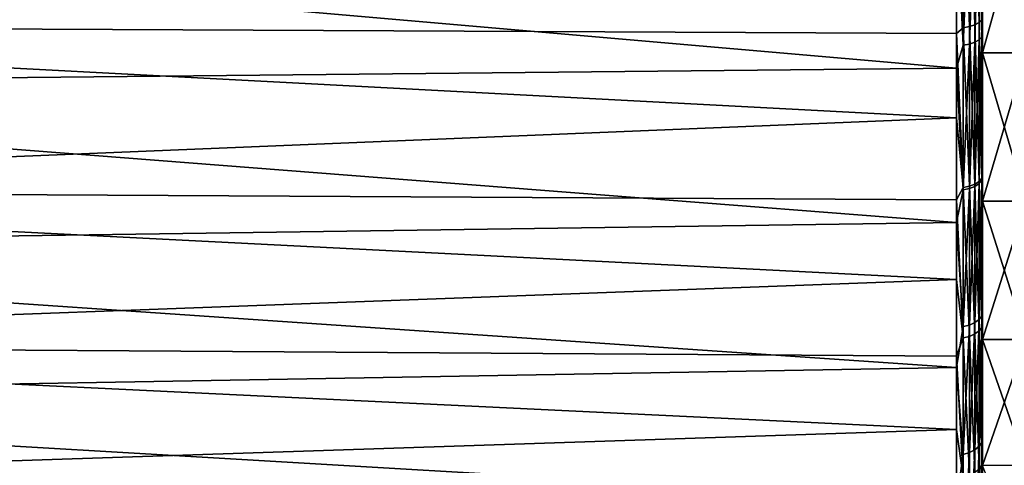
# Model space of a CAD drawing. Header units: millimetres. Extents: x -139 to 106, y -8 to 139.
# Tile 23 of 256: x -129.06 to -117.75, y 62.7 to 67.82. Entities that reach past the tile are written whole.
import ezdxf

# ---------------------------------------------------------------- set-up
doc = ezdxf.new("R2010")
doc.units = ezdxf.units.MM
doc.header["$LTSCALE"] = 53.842063
for name, color, linetype in [('111', 7, 'CONTINUOUS'), ('113', 7, 'CONTINUOUS'), ('114', 7, 'CONTINUOUS'), ('119', 7, 'CONTINUOUS'), ('2', 7, 'CONTINUOUS'), ('98', 7, 'CONTINUOUS')]:
    doc.layers.add(name, color=color, linetype=linetype)

msp = doc.modelspace()

# ---------------------------------------------------------------- linework, layer by layer
at = {"layer": '111', "color": 8, "linetype": 'CONTINUOUS'}
for points in [[(-138.5, 67.762, -18.196), (-138.5, 69.753, -18.978), (-118.3, 68.66, -18.58), (-138.5, 67.762, -18.196)], [(-118.3, 69.128, 18.759), (-138.5, 69.023, 18.72), (-118.3, 67.265, 17.961), (-118.3, 69.128, 18.759)], [(-138.5, 69.023, 18.72), (-138.5, 67.064, 17.861), (-118.3, 67.265, 17.961), (-138.5, 69.023, 18.72)], [(-118.3, 67.665, -18.152), (-138.5, 67.762, -18.196), (-118.3, 68.66, -18.58), (-118.3, 67.665, -18.152)], [(-138.5, 65.866, -17.206), (-138.5, 67.762, -18.196), (-118.3, 66.695, -17.67), (-138.5, 65.866, -17.206)], [(-118.3, 66.695, -17.67), (-138.5, 67.762, -18.196), (-118.3, 67.665, -18.152), (-118.3, 66.695, -17.67)], [(-118.3, 67.265, 17.961), (-138.5, 67.064, 17.861), (-118.3, 65.492, 16.978), (-118.3, 67.265, 17.961)], [(-138.5, 67.064, 17.861), (-138.5, 65.208, 16.798), (-118.3, 65.492, 16.978), (-138.5, 67.064, 17.861)], [(-118.3, 65.752, -17.137), (-138.5, 65.866, -17.206), (-118.3, 66.695, -17.67), (-118.3, 65.752, -17.137)], [(-138.5, 64.087, -16.018), (-138.5, 65.866, -17.206), (-118.3, 64.839, -16.554), (-138.5, 64.087, -16.018)], [(-118.3, 64.839, -16.554), (-138.5, 65.866, -17.206), (-118.3, 65.752, -17.137), (-118.3, 64.839, -16.554)], [(-118.3, 65.492, 16.978), (-138.5, 65.208, 16.798), (-118.3, 63.828, 15.821), (-118.3, 65.492, 16.978)], [(-138.5, 65.208, 16.798), (-138.5, 63.477, 15.543), (-118.3, 63.828, 15.821), (-138.5, 65.208, 16.798)], [(-118.3, 63.959, -15.922), (-138.5, 64.087, -16.018), (-118.3, 64.839, -16.554), (-118.3, 63.959, -15.922)], [(-138.5, 62.445, -14.648), (-138.5, 64.087, -16.018), (-118.3, 63.115, -15.243), (-138.5, 62.445, -14.648)], [(-118.3, 63.115, -15.243), (-138.5, 64.087, -16.018), (-118.3, 63.959, -15.922), (-118.3, 63.115, -15.243)], [(-118.3, 63.828, 15.821), (-138.5, 63.477, 15.543), (-118.3, 62.289, 14.502), (-118.3, 63.828, 15.821)], [(-138.5, 63.477, 15.543), (-138.5, 61.889, 14.11), (-118.3, 62.289, 14.502), (-138.5, 63.477, 15.543)], [(-118.3, 62.309, -14.52), (-138.5, 62.445, -14.648), (-118.3, 63.115, -15.243), (-118.3, 62.309, -14.52)]]:
    msp.add_3dface(points, dxfattribs=at)
at = {"layer": '113', "color": 8, "linetype": 'CONTINUOUS'}
for points in [[(-118.01, 67.621, 17.885), (-118.01, 69.34, 18.6), (-118.04, 67.59, 17.951), (-118.01, 67.621, 17.885)], [(-118.04, 67.59, 17.951), (-118.01, 69.34, 18.6), (-118.04, 69.315, 18.668), (-118.04, 67.59, 17.951)], [(-118.01, 67.621, 17.885), (-118, 69.239, 18.48), (-118.01, 69.34, 18.6), (-118.01, 67.621, 17.885)], [(-118.222, 69.268, 18.799), (-118.3, 69.128, 18.759), (-118.222, 67.531, 18.077), (-118.222, 69.268, 18.799)], [(-118.222, 69.268, 18.799), (-118.222, 67.531, 18.077), (-118.15, 69.278, 18.771), (-118.222, 69.268, 18.799)], [(-118.222, 67.531, 18.077), (-118.15, 67.543, 18.05), (-118.15, 69.278, 18.771), (-118.222, 67.531, 18.077)], [(-118.088, 67.564, 18.007), (-118.088, 69.294, 18.726), (-118.15, 67.543, 18.05), (-118.088, 67.564, 18.007)], [(-118.15, 67.543, 18.05), (-118.088, 69.294, 18.726), (-118.15, 69.278, 18.771), (-118.15, 67.543, 18.05)], [(-118.04, 67.59, 17.951), (-118.04, 69.315, 18.668), (-118.088, 67.564, 18.007), (-118.04, 67.59, 17.951)], [(-118.088, 67.564, 18.007), (-118.04, 69.315, 18.668), (-118.088, 69.294, 18.726), (-118.088, 67.564, 18.007)], [(-118, 67.402, 17.694), (-118, 69.239, 18.48), (-118.01, 67.621, 17.885), (-118, 67.402, 17.694)], [(-118.3, 69.128, 18.759), (-118.3, 67.265, 17.961), (-118.222, 67.531, 18.077), (-118.3, 69.128, 18.759)], [(-118.222, 67.531, 18.077), (-118.3, 67.265, 17.961), (-118.222, 65.869, 17.195), (-118.222, 67.531, 18.077)], [(-118.222, 67.531, 18.077), (-118.222, 65.869, 17.195), (-118.15, 67.543, 18.05), (-118.222, 67.531, 18.077)], [(-118.222, 65.869, 17.195), (-118.15, 65.884, 17.17), (-118.15, 67.543, 18.05), (-118.222, 65.869, 17.195)], [(-118.088, 65.908, 17.128), (-118.088, 67.564, 18.007), (-118.15, 65.884, 17.17), (-118.088, 65.908, 17.128)], [(-118.15, 65.884, 17.17), (-118.088, 67.564, 18.007), (-118.15, 67.543, 18.05), (-118.15, 65.884, 17.17)], [(-118.04, 65.94, 17.075), (-118.04, 67.59, 17.951), (-118.088, 65.908, 17.128), (-118.04, 65.94, 17.075)], [(-118.088, 65.908, 17.128), (-118.04, 67.59, 17.951), (-118.088, 67.564, 18.007), (-118.088, 65.908, 17.128)], [(-118.01, 65.977, 17.013), (-118.01, 67.621, 17.885), (-118.04, 65.94, 17.075), (-118.01, 65.977, 17.013)], [(-118.04, 65.94, 17.075), (-118.01, 67.621, 17.885), (-118.04, 67.59, 17.951), (-118.04, 65.94, 17.075)], [(-118.01, 65.977, 17.013), (-118, 67.402, 17.694), (-118.01, 67.621, 17.885), (-118.01, 65.977, 17.013)], [(-118, 66.516, 17.232), (-118, 67.402, 17.694), (-118.01, 65.977, 17.013), (-118, 66.516, 17.232)], [(-118.3, 67.265, 17.961), (-118.3, 65.492, 16.978), (-118.222, 65.869, 17.195), (-118.3, 67.265, 17.961)], [(-118, 65.654, 16.726), (-118, 66.516, 17.232), (-118.01, 65.977, 17.013), (-118, 65.654, 16.726)], [(-118.01, 64.422, 15.989), (-118.01, 65.977, 17.013), (-118.04, 64.38, 16.048), (-118.01, 64.422, 15.989)], [(-118.04, 64.38, 16.048), (-118.01, 65.977, 17.013), (-118.04, 65.94, 17.075), (-118.04, 64.38, 16.048)], [(-118.01, 64.422, 15.989), (-118, 65.654, 16.726), (-118.01, 65.977, 17.013), (-118.01, 64.422, 15.989)], [(-118.222, 65.869, 17.195), (-118.3, 65.492, 16.978), (-118.222, 64.297, 16.161), (-118.222, 65.869, 17.195)], [(-118.222, 65.869, 17.195), (-118.222, 64.297, 16.161), (-118.15, 65.884, 17.17), (-118.222, 65.869, 17.195)], [(-118.222, 64.297, 16.161), (-118.15, 64.315, 16.137), (-118.15, 65.884, 17.17), (-118.222, 64.297, 16.161)], [(-118.088, 64.343, 16.098), (-118.088, 65.908, 17.128), (-118.15, 64.315, 16.137), (-118.088, 64.343, 16.098)], [(-118.15, 64.315, 16.137), (-118.088, 65.908, 17.128), (-118.15, 65.884, 17.17), (-118.15, 64.315, 16.137)], [(-118.04, 64.38, 16.048), (-118.04, 65.94, 17.075), (-118.088, 64.343, 16.098), (-118.04, 64.38, 16.048)], [(-118.088, 64.343, 16.098), (-118.04, 65.94, 17.075), (-118.088, 65.908, 17.128), (-118.088, 64.343, 16.098)], [(-118, 64.014, 15.586), (-118, 65.654, 16.726), (-118.01, 64.422, 15.989), (-118, 64.014, 15.586)], [(-118.3, 65.492, 16.978), (-118.3, 63.828, 15.821), (-118.222, 64.297, 16.161), (-118.3, 65.492, 16.978)], [(-118.04, 62.923, 14.878), (-118.04, 64.38, 16.048), (-118.088, 62.882, 14.925), (-118.04, 62.923, 14.878)], [(-118.088, 62.882, 14.925), (-118.04, 64.38, 16.048), (-118.088, 64.343, 16.098), (-118.088, 62.882, 14.925)], [(-118.01, 62.971, 14.824), (-118.01, 64.422, 15.989), (-118.04, 62.923, 14.878), (-118.01, 62.971, 14.824)], [(-118.04, 62.923, 14.878), (-118.01, 64.422, 15.989), (-118.04, 64.38, 16.048), (-118.04, 62.923, 14.878)], [(-118.01, 62.971, 14.824), (-118, 64.014, 15.586), (-118.01, 64.422, 15.989), (-118.01, 62.971, 14.824)], [(-118.222, 64.297, 16.161), (-118.3, 63.828, 15.821), (-118.222, 62.83, 14.983), (-118.222, 64.297, 16.161)], [(-118.222, 64.297, 16.161), (-118.222, 62.83, 14.983), (-118.15, 64.315, 16.137), (-118.222, 64.297, 16.161)], [(-118.222, 62.83, 14.983), (-118.15, 62.85, 14.961), (-118.15, 64.315, 16.137), (-118.222, 62.83, 14.983)], [(-118.088, 62.882, 14.925), (-118.088, 64.343, 16.098), (-118.15, 62.85, 14.961), (-118.088, 62.882, 14.925)], [(-118.15, 62.85, 14.961), (-118.088, 64.343, 16.098), (-118.15, 64.315, 16.137), (-118.15, 62.85, 14.961)], [(-118, 63.239, 14.955), (-118, 64.014, 15.586), (-118.01, 62.971, 14.824), (-118, 63.239, 14.955)], [(-118.3, 63.828, 15.821), (-118.3, 62.289, 14.502), (-118.222, 62.83, 14.983), (-118.3, 63.828, 15.821)], [(-118, 62.497, 14.285), (-118, 63.239, 14.955), (-118.01, 62.971, 14.824), (-118, 62.497, 14.285)], [(-118.04, 61.582, 13.577), (-118.04, 62.923, 14.878), (-118.088, 61.537, 13.62), (-118.04, 61.582, 13.577)], [(-118.088, 61.537, 13.62), (-118.04, 62.923, 14.878), (-118.088, 62.882, 14.925), (-118.088, 61.537, 13.62)], [(-118.01, 61.635, 13.528), (-118.01, 62.971, 14.824), (-118.04, 61.582, 13.577), (-118.01, 61.635, 13.528)], [(-118.04, 61.582, 13.577), (-118.01, 62.971, 14.824), (-118.04, 62.923, 14.878), (-118.04, 61.582, 13.577)], [(-118.01, 61.635, 13.528), (-118, 62.497, 14.285), (-118.01, 62.971, 14.824), (-118.01, 61.635, 13.528)], [(-118.222, 62.83, 14.983), (-118.3, 62.289, 14.502), (-118.222, 61.48, 13.673), (-118.222, 62.83, 14.983)], [(-118.222, 62.83, 14.983), (-118.222, 61.48, 13.673), (-118.15, 62.85, 14.961), (-118.222, 62.83, 14.983)], [(-118.222, 61.48, 13.673), (-118.15, 61.502, 13.652), (-118.15, 62.85, 14.961), (-118.222, 61.48, 13.673)], [(-118.088, 61.537, 13.62), (-118.088, 62.882, 14.925), (-118.15, 61.502, 13.652), (-118.088, 61.537, 13.62)], [(-118.15, 61.502, 13.652), (-118.088, 62.882, 14.925), (-118.15, 62.85, 14.961), (-118.15, 61.502, 13.652)]]:
    msp.add_3dface(points, dxfattribs=at)
at = {"layer": '114', "color": 8, "linetype": 'CONTINUOUS'}
for points in [[(-118, 73.086, 18.158), (-118, 75.067, 18.373), (-118, 67.402, 17.694), (-118, 73.086, 18.158)], [(-118, 75.067, 18.373), (-118, 69.239, 18.48), (-118, 67.402, 17.694), (-118, 75.067, 18.373)], [(-118, 71.14, 17.729), (-118, 73.086, 18.158), (-118, 67.402, 17.694), (-118, 71.14, 17.729)], [(-118, 69.252, 17.093), (-118, 71.14, 17.729), (-118, 66.516, 17.232), (-118, 69.252, 17.093)], [(-118, 71.14, 17.729), (-118, 67.402, 17.694), (-118, 66.516, 17.232), (-118, 71.14, 17.729)], [(-118, 71.14, -17.729), (-118, 69.252, -17.093), (-118, 66.463, -17.203), (-118, 71.14, -17.729)], [(-118, 68.341, -18.124), (-118, 71.14, -17.729), (-118, 66.463, -17.203), (-118, 68.341, -18.124)], [(-118, 67.444, 16.257), (-118, 69.252, 17.093), (-118, 65.654, 16.726), (-118, 67.444, 16.257)], [(-118, 69.252, 17.093), (-118, 66.516, 17.232), (-118, 65.654, 16.726), (-118, 69.252, 17.093)], [(-118, 69.252, -17.093), (-118, 67.444, -16.257), (-118, 66.463, -17.203), (-118, 69.252, -17.093)], [(-118, 65.737, 15.229), (-118, 67.444, 16.257), (-118, 64.014, 15.586), (-118, 65.737, 15.229)], [(-118, 67.444, 16.257), (-118, 65.654, 16.726), (-118, 64.014, 15.586), (-118, 67.444, 16.257)], [(-118, 67.444, -16.257), (-118, 65.737, -15.229), (-118, 64.693, -16.089), (-118, 67.444, -16.257)], [(-118, 66.463, -17.203), (-118, 67.444, -16.257), (-118, 64.693, -16.089), (-118, 66.463, -17.203)], [(-118, 64.151, 14.024), (-118, 65.737, 15.229), (-118, 62.497, 14.285), (-118, 64.151, 14.024)], [(-118, 65.737, 15.229), (-118, 64.014, 15.586), (-118, 63.239, 14.955), (-118, 65.737, 15.229)], [(-118, 65.737, 15.229), (-118, 63.239, 14.955), (-118, 62.497, 14.285), (-118, 65.737, 15.229)], [(-118, 65.737, -15.229), (-118, 64.151, -14.024), (-118, 63.051, -14.792), (-118, 65.737, -15.229)], [(-118, 64.693, -16.089), (-118, 65.737, -15.229), (-118, 63.051, -14.792), (-118, 64.693, -16.089)], [(-118, 62.704, 12.654), (-118, 64.151, 14.024), (-118, 61.119, 12.837), (-118, 62.704, 12.654)], [(-118, 64.151, 14.024), (-118, 62.497, 14.285), (-118, 61.79, 13.579), (-118, 64.151, 14.024)], [(-118, 64.151, 14.024), (-118, 61.79, 13.579), (-118, 61.119, 12.837), (-118, 64.151, 14.024)], [(-118, 64.151, -14.024), (-118, 62.704, -12.654), (-118, 61.556, -13.329), (-118, 64.151, -14.024)], [(-118, 63.051, -14.792), (-118, 64.151, -14.024), (-118, 61.556, -13.329), (-118, 63.051, -14.792)]]:
    msp.add_3dface(points, dxfattribs=at)
at = {"layer": '119', "color": 8, "linetype": 'CONTINUOUS'}
for points in [[(-118.088, 67.763, -18.1), (-118.15, 69.666, -18.907), (-118.088, 69.682, -18.862), (-118.088, 67.763, -18.1)], [(-118.04, 67.789, -18.044), (-118.088, 69.682, -18.862), (-118.04, 69.701, -18.803), (-118.04, 67.789, -18.044)], [(-118.088, 67.763, -18.1), (-118.088, 69.682, -18.862), (-118.04, 67.789, -18.044), (-118.088, 67.763, -18.1)], [(-118.01, 67.819, -17.978), (-118.04, 69.701, -18.803), (-118.01, 69.725, -18.735), (-118.01, 67.819, -17.978)], [(-118.04, 67.789, -18.044), (-118.04, 69.701, -18.803), (-118.01, 67.819, -17.978), (-118.04, 67.789, -18.044)], [(-118, 68.341, -18.124), (-118.01, 67.819, -17.978), (-118.01, 69.725, -18.735), (-118, 68.341, -18.124)], [(-118.222, 67.731, -18.171), (-118.3, 68.66, -18.58), (-118.222, 69.657, -18.936), (-118.222, 67.731, -18.171)], [(-118.15, 67.743, -18.143), (-118.222, 69.657, -18.936), (-118.15, 69.666, -18.907), (-118.15, 67.743, -18.143)], [(-118.222, 67.731, -18.171), (-118.222, 69.657, -18.936), (-118.15, 67.743, -18.143), (-118.222, 67.731, -18.171)], [(-118.15, 67.743, -18.143), (-118.15, 69.666, -18.907), (-118.088, 67.763, -18.1), (-118.15, 67.743, -18.143)], [(-118.3, 67.665, -18.152), (-118.3, 68.66, -18.58), (-118.222, 67.731, -18.171), (-118.3, 67.665, -18.152)], [(-118, 68.341, -18.124), (-118, 66.463, -17.203), (-118.01, 67.819, -17.978), (-118, 68.341, -18.124)], [(-118.088, 65.934, -17.144), (-118.15, 67.743, -18.143), (-118.088, 67.763, -18.1), (-118.088, 65.934, -17.144)], [(-118.04, 65.965, -17.09), (-118.088, 67.763, -18.1), (-118.04, 67.789, -18.044), (-118.04, 65.965, -17.09)], [(-118.088, 65.934, -17.144), (-118.088, 67.763, -18.1), (-118.04, 65.965, -17.09), (-118.088, 65.934, -17.144)], [(-118.01, 66.002, -17.028), (-118.04, 67.789, -18.044), (-118.01, 67.819, -17.978), (-118.01, 66.002, -17.028)], [(-118.04, 65.965, -17.09), (-118.04, 67.789, -18.044), (-118.01, 66.002, -17.028), (-118.04, 65.965, -17.09)], [(-118, 66.463, -17.203), (-118.01, 66.002, -17.028), (-118.01, 67.819, -17.978), (-118, 66.463, -17.203)], [(-118.222, 65.894, -17.21), (-118.3, 67.665, -18.152), (-118.222, 67.731, -18.171), (-118.222, 65.894, -17.21)], [(-118.3, 66.695, -17.67), (-118.3, 67.665, -18.152), (-118.222, 65.894, -17.21), (-118.3, 66.695, -17.67)], [(-118.15, 65.91, -17.185), (-118.222, 67.731, -18.171), (-118.15, 67.743, -18.143), (-118.15, 65.91, -17.185)], [(-118.222, 65.894, -17.21), (-118.222, 67.731, -18.171), (-118.15, 65.91, -17.185), (-118.222, 65.894, -17.21)], [(-118.15, 65.91, -17.185), (-118.15, 67.743, -18.143), (-118.088, 65.934, -17.144), (-118.15, 65.91, -17.185)], [(-118.3, 65.752, -17.137), (-118.3, 66.695, -17.67), (-118.222, 65.894, -17.21), (-118.3, 65.752, -17.137)], [(-118, 66.463, -17.203), (-118, 64.693, -16.089), (-118.01, 66.002, -17.028), (-118, 66.463, -17.203)], [(-118.04, 64.25, -15.953), (-118.088, 65.934, -17.144), (-118.04, 65.965, -17.09), (-118.04, 64.25, -15.953)], [(-118.01, 64.293, -15.895), (-118.04, 65.965, -17.09), (-118.01, 66.002, -17.028), (-118.01, 64.293, -15.895)], [(-118.04, 64.25, -15.953), (-118.04, 65.965, -17.09), (-118.01, 64.293, -15.895), (-118.04, 64.25, -15.953)], [(-118, 64.693, -16.089), (-118.01, 64.293, -15.895), (-118.01, 66.002, -17.028), (-118, 64.693, -16.089)], [(-118.222, 64.167, -16.065), (-118.3, 65.752, -17.137), (-118.222, 65.894, -17.21), (-118.222, 64.167, -16.065)], [(-118.15, 64.185, -16.041), (-118.222, 65.894, -17.21), (-118.15, 65.91, -17.185), (-118.15, 64.185, -16.041)], [(-118.222, 64.167, -16.065), (-118.222, 65.894, -17.21), (-118.15, 64.185, -16.041), (-118.222, 64.167, -16.065)], [(-118.088, 64.213, -16.003), (-118.15, 65.91, -17.185), (-118.088, 65.934, -17.144), (-118.088, 64.213, -16.003)], [(-118.15, 64.185, -16.041), (-118.15, 65.91, -17.185), (-118.088, 64.213, -16.003), (-118.15, 64.185, -16.041)], [(-118.088, 64.213, -16.003), (-118.088, 65.934, -17.144), (-118.04, 64.25, -15.953), (-118.088, 64.213, -16.003)], [(-118.3, 64.839, -16.554), (-118.3, 65.752, -17.137), (-118.222, 64.167, -16.065), (-118.3, 64.839, -16.554)], [(-118.3, 63.959, -15.922), (-118.3, 64.839, -16.554), (-118.222, 64.167, -16.065), (-118.3, 63.959, -15.922)], [(-118, 64.693, -16.089), (-118, 63.051, -14.792), (-118.01, 64.293, -15.895), (-118, 64.693, -16.089)], [(-118.04, 62.662, -14.644), (-118.088, 64.213, -16.003), (-118.04, 64.25, -15.953), (-118.04, 62.662, -14.644)], [(-118.01, 62.711, -14.591), (-118.04, 64.25, -15.953), (-118.01, 64.293, -15.895), (-118.01, 62.711, -14.591)], [(-118.04, 62.662, -14.644), (-118.04, 64.25, -15.953), (-118.01, 62.711, -14.591), (-118.04, 62.662, -14.644)], [(-118, 63.051, -14.792), (-118.01, 62.711, -14.591), (-118.01, 64.293, -15.895), (-118, 63.051, -14.792)], [(-118.222, 62.568, -14.747), (-118.3, 63.959, -15.922), (-118.222, 64.167, -16.065), (-118.222, 62.568, -14.747)], [(-118.15, 62.588, -14.725), (-118.222, 64.167, -16.065), (-118.15, 64.185, -16.041), (-118.15, 62.588, -14.725)], [(-118.222, 62.568, -14.747), (-118.222, 64.167, -16.065), (-118.15, 62.588, -14.725), (-118.222, 62.568, -14.747)], [(-118.088, 62.62, -14.69), (-118.15, 64.185, -16.041), (-118.088, 64.213, -16.003), (-118.088, 62.62, -14.69)], [(-118.15, 62.588, -14.725), (-118.15, 64.185, -16.041), (-118.088, 62.62, -14.69), (-118.15, 62.588, -14.725)], [(-118.088, 62.62, -14.69), (-118.088, 64.213, -16.003), (-118.04, 62.662, -14.644), (-118.088, 62.62, -14.69)], [(-118.3, 63.115, -15.243), (-118.3, 63.959, -15.922), (-118.222, 62.568, -14.747), (-118.3, 63.115, -15.243)], [(-118.3, 62.309, -14.52), (-118.3, 63.115, -15.243), (-118.222, 62.568, -14.747), (-118.3, 62.309, -14.52)], [(-118, 63.051, -14.792), (-118, 61.556, -13.329), (-118.01, 62.711, -14.591), (-118, 63.051, -14.792)], [(-118.01, 61.272, -13.13), (-118.04, 62.662, -14.644), (-118.01, 62.711, -14.591), (-118.01, 61.272, -13.13)], [(-118, 61.556, -13.329), (-118.01, 61.272, -13.13), (-118.01, 62.711, -14.591), (-118, 61.556, -13.329)]]:
    msp.add_3dface(points, dxfattribs=at)
at = {"layer": '2', "linetype": 'CONTINUOUS'}
for points in [[(-117.5, 67.444, 16.257), (-117.5, 69.252, 17.093), (-118, 67.444, 16.257), (-117.5, 67.444, 16.257)], [(-118, 67.444, 16.257), (-117.5, 69.252, 17.093), (-118, 69.252, 17.093), (-118, 67.444, 16.257)], [(-117.5, 65.737, 15.23), (-117.5, 67.444, 16.257), (-118, 65.737, 15.229), (-117.5, 65.737, 15.23)], [(-118, 65.737, 15.229), (-117.5, 67.444, 16.257), (-118, 67.444, 16.257), (-118, 65.737, 15.229)], [(-117.5, 64.151, 14.024), (-117.5, 65.737, 15.23), (-118, 64.151, 14.024), (-117.5, 64.151, 14.024)], [(-118, 64.151, 14.024), (-117.5, 65.737, 15.23), (-118, 65.737, 15.229), (-118, 64.151, 14.024)], [(-117.5, 62.705, 12.654), (-117.5, 64.151, 14.024), (-118, 62.704, 12.654), (-117.5, 62.705, 12.654)], [(-118, 62.704, 12.654), (-117.5, 64.151, 14.024), (-118, 64.151, 14.024), (-118, 62.704, 12.654)]]:
    msp.add_3dface(points, dxfattribs=at)
at = {"layer": '98', "linetype": 'CONTINUOUS'}
for points in [[(-117.5, 69.252, -17.093), (-117.5, 67.444, -16.257), (-118, 69.252, -17.093), (-117.5, 69.252, -17.093)], [(-118, 69.252, -17.093), (-117.5, 67.444, -16.257), (-118, 67.444, -16.257), (-118, 69.252, -17.093)], [(-117.5, 67.444, -16.257), (-117.5, 65.737, -15.23), (-118, 67.444, -16.257), (-117.5, 67.444, -16.257)], [(-118, 67.444, -16.257), (-117.5, 65.737, -15.23), (-118, 65.737, -15.229), (-118, 67.444, -16.257)], [(-117.5, 65.737, -15.23), (-117.5, 64.151, -14.024), (-118, 65.737, -15.229), (-117.5, 65.737, -15.23)], [(-118, 65.737, -15.229), (-117.5, 64.151, -14.024), (-118, 64.151, -14.024), (-118, 65.737, -15.229)], [(-117.5, 64.151, -14.024), (-117.5, 62.705, -12.654), (-118, 64.151, -14.024), (-117.5, 64.151, -14.024)], [(-118, 64.151, -14.024), (-117.5, 62.705, -12.654), (-118, 62.704, -12.654), (-118, 64.151, -14.024)], [(-117.5, 62.705, -12.654), (-117.5, 61.415, -11.135), (-118, 62.704, -12.654), (-117.5, 62.705, -12.654)]]:
    msp.add_3dface(points, dxfattribs=at)

doc.saveas('drawing.dxf')
